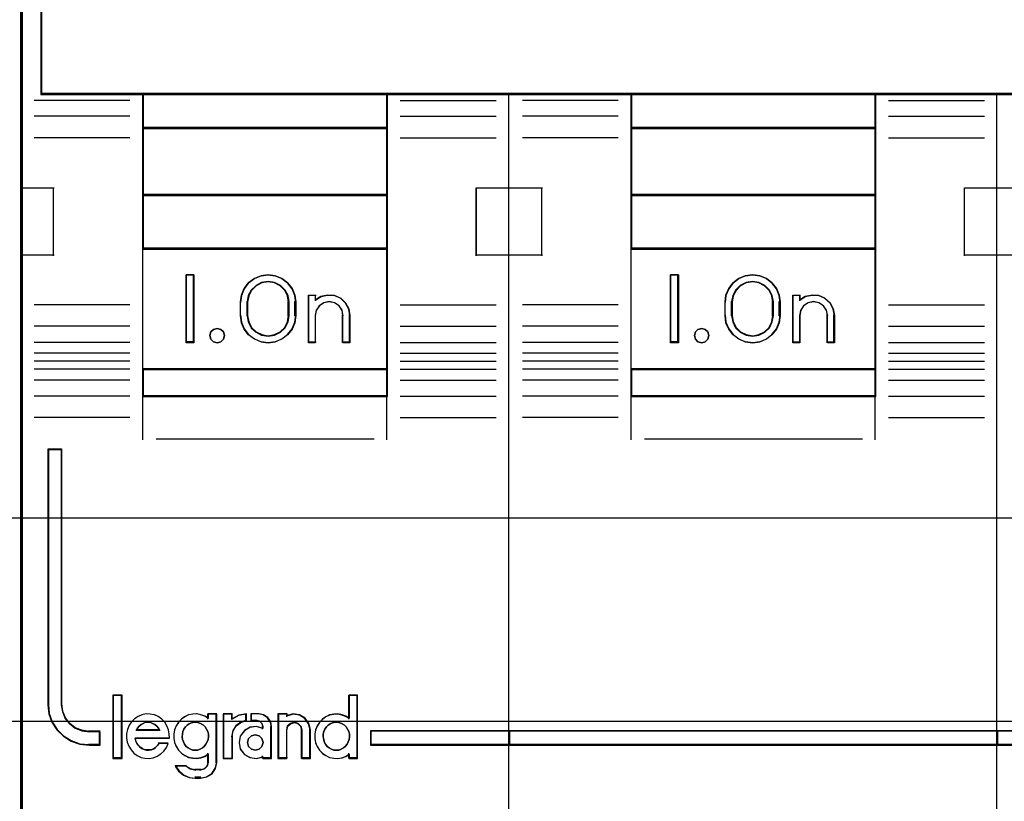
# Model space of a CAD drawing. Extents: x -558982 to 5119495, y -5290134 to 121759.
# Tile 48 of 256: x -478343 to -477980, y -22803 to -22515. Entities that reach past the tile are written whole.
import ezdxf

# ---------------------------------------------------------------- set-up
doc = ezdxf.new("R2010")
doc.units = 0
doc.header["$MEASUREMENT"] = 0
doc.layers.get('0').update_dxf_attribs({"color": 252})
doc.layers.add('30', color=7, linetype='Continuous')
doc.layers.add('45', color=8, linetype='Continuous')

# ---------------------------------------------------------------- blocks, each defined once
blk = doc.blocks.new('*U1052')
at = {"layer": '30', "color": 7}
blk.add_lwpolyline([(51.981526, -292.478694), (396.088727, -292.478694), (396.088727, -328.453624), (51.981526, -328.453624), (51.981526, -292.478694)], close=True, dxfattribs=at)
for points in [[(51.981526, -292.478694), (396.088727, -292.478694), (396.088727, -328.453624), (51.981526, -328.453624), (51.981526, -292.478694)], [(51.981526, -299.972919), (396.088727, -299.972919), (396.088727, -320.959398), (51.981526, -320.959398), (51.981526, -299.972919)]]:
    blk.add_lwpolyline(points, dxfattribs=at)
blk = doc.blocks.new('*C1053')
at = {"layer": '45', "color": 7}
for points in [[(134.039061, -268.997671), (61.962678, -268.997671), (61.962678, -351.066058), (134.039061, -351.066058), (134.039061, -268.997671)], [(134.017853, -269.021504), (61.983887, -269.021504), (61.983887, -351.044873), (134.017853, -351.044873), (134.017853, -269.021504)]]:
    blk.add_lwpolyline(points, close=True, dxfattribs=at)
at = {"layer": '45', "color": 139}
blk.add_lwpolyline([(134.039061, -268.997671), (61.962678, -268.997671), (61.962678, -351.066058), (134.039061, -351.066058), (134.039061, -268.997671)], close=True, dxfattribs=at)
blk = doc.blocks.new('*U1054')
at = {"layer": '45', "color": 7}
for points in [[(151.993829, -268.997671), (133.970134, -268.997671), (133.970134, -351.066058), (151.993829, -351.066058), (170.006378, -351.066058), (188.030073, -351.066058), (188.030073, -268.997671), (170.006378, -268.997671), (151.993829, -268.997671)], [(156.498265, -305.340691), (165.504864, -305.340691), (170.008164, -305.340691), (174.517037, -305.340691), (183.529209, -305.340691), (187.274527, -305.340691), (187.274527, -301.924822), (187.274527, -301.287119), (179.772744, -301.043129), (172.265387, -300.876771), (164.75803, -300.799138), (157.2451, -300.799138), (149.737743, -300.876771), (142.224812, -301.043129), (134.723029, -301.287119), (134.723029, -301.924822), (134.723029, -305.340691), (138.473921, -305.340691), (147.48052, -305.340691), (151.994966, -305.340691), (156.498265, -305.340691)], [(147.506327, -306.59326), (147.506327, -305.303618), (138.471595, -305.303618), (138.471595, -306.59326), (147.506327, -306.59326)], [(156.482737, -305.303618), (156.482737, -306.59326), (165.520121, -306.59326), (165.520121, -305.303618), (156.482737, -305.303618)], [(147.506327, -306.558834), (138.471595, -306.558834), (138.471595, -309.069267), (147.506327, -309.069267), (147.506327, -306.558834)], [(156.482737, -306.558834), (156.482737, -309.069267), (165.520121, -309.069267), (165.520121, -306.558834), (156.482737, -306.558834)], [(147.506327, -311.042129), (147.506327, -309.032193), (138.471595, -309.032193), (138.471595, -311.042129), (147.506327, -311.042129)], [(165.520121, -311.042129), (165.520121, -309.032193), (156.482737, -309.032193), (156.482737, -311.042129), (165.520121, -311.042129)], [(147.506327, -315.485701), (147.506327, -311.007703), (138.471595, -311.007703), (138.471595, -315.485701), (147.506327, -315.485701)], [(156.482737, -311.007703), (156.482737, -315.485701), (165.520121, -315.485701), (165.520121, -311.007703), (156.482737, -311.007703)], [(140.367086, -311.987513), (140.367086, -314.497946), (140.080774, -314.497946), (140.080774, -311.987513), (140.367086, -311.987513)], [(142.079655, -312.991686), (142.119347, -312.735064), (142.221412, -312.495179), (142.38018, -312.283186), (142.59565, -312.126982), (142.839472, -312.026564), (143.100304, -311.987513), (143.361137, -312.026564), (143.610629, -312.126982), (143.820429, -312.283186), (143.984867, -312.495179), (144.086932, -312.735064), (144.120954, -312.991686), (144.120954, -313.493773), (144.086932, -313.755974), (143.984867, -313.99586), (143.820429, -314.202273), (143.610629, -314.358478), (143.361137, -314.464474), (143.100304, -314.497946), (142.839472, -314.464474), (142.59565, -314.358478), (142.38018, -314.202273), (142.221412, -313.99586), (142.119347, -313.755974), (142.079655, -313.493773), (142.079655, -312.991686)], [(143.877058, -313.49331), (143.877058, -312.989502), (143.837136, -312.754391), (143.728776, -312.552868), (143.557682, -312.384932), (143.340962, -312.272975), (143.101429, -312.23379), (142.861897, -312.272975), (142.656584, -312.384932), (142.479786, -312.552868), (142.371426, -312.754391), (142.331504, -312.989502), (142.331504, -313.49331), (142.371426, -313.72842), (142.479786, -313.941139), (142.656584, -314.103477), (142.861897, -314.209836), (143.101429, -314.249021), (143.340962, -314.209836), (143.557682, -314.103477), (143.728776, -313.941139), (143.837136, -313.72842), (143.877058, -313.49331)], [(158.235072, -311.987513), (158.235072, -314.497946), (157.943458, -314.497946), (157.943458, -311.987513), (158.235072, -311.987513)], [(161.478801, -312.126982), (161.683005, -312.283186), (161.853175, -312.495179), (161.955276, -312.735064), (161.983638, -312.991686), (161.983638, -313.493773), (161.955276, -313.755974), (161.853175, -313.99586), (161.683005, -314.202273), (161.478801, -314.358478), (161.234891, -314.464474), (160.973963, -314.497946), (160.701692, -314.464474), (160.457781, -314.358478), (160.247905, -314.202273), (160.08908, -313.99586), (159.981306, -313.755974), (159.952944, -313.493773), (159.952944, -312.991686), (159.981306, -312.735064), (160.08908, -312.495179), (160.247905, -312.283186), (160.457781, -312.126982), (160.701692, -312.026564), (160.973963, -311.987513), (161.234891, -312.026564), (161.478801, -312.126982)], [(161.737092, -313.49331), (161.737092, -312.989502), (161.697159, -312.754391), (161.588771, -312.552868), (161.417632, -312.384932), (161.200856, -312.272975), (160.97267, -312.23379), (160.733075, -312.272975), (160.516299, -312.384932), (160.34516, -312.552868), (160.236772, -312.754391), (160.196839, -312.989502), (160.196839, -313.49331), (160.236772, -313.72842), (160.34516, -313.941139), (160.516299, -314.103477), (160.733075, -314.209836), (160.97267, -314.249021), (161.200856, -314.209836), (161.417632, -314.103477), (161.588771, -313.941139), (161.697159, -313.72842), (161.737092, -313.49331)], [(144.587536, -314.497946), (144.587536, -312.734288), (144.838172, -312.734288), (144.838172, -312.91964), (145.054631, -312.790455), (145.293875, -312.734288), (145.550207, -312.756755), (145.778058, -312.852239), (145.960339, -313.026358), (146.079961, -313.239795), (146.119835, -313.486932), (146.119835, -314.497946), (145.863503, -314.497946), (145.863503, -313.486932), (145.829325, -313.295962), (145.721096, -313.133077), (145.550207, -313.020742), (145.356534, -312.981424), (145.157164, -313.020742), (144.991972, -313.133077), (144.878046, -313.295962), (144.838172, -313.486932), (144.838172, -314.497946), (144.587536, -314.497946)], [(163.411502, -312.756755), (163.639748, -312.852239), (163.82805, -313.026358), (163.942173, -313.239795), (163.987822, -313.486932), (163.987822, -314.497946), (163.736752, -314.497946), (163.736752, -313.486932), (163.691103, -313.295962), (163.582686, -313.133077), (163.417208, -313.020742), (163.217494, -312.981424), (163.023485, -313.020742), (162.852301, -313.133077), (162.743884, -313.295962), (162.709648, -313.486932), (162.709648, -314.497946), (162.452872, -314.497946), (162.452872, -312.734288), (162.709648, -312.734288), (162.709648, -312.91964), (162.915069, -312.790455), (163.166138, -312.734288), (163.411502, -312.756755)], [(141.455425, -314.095783), (141.491125, -314.231809), (141.455425, -314.367834), (141.360223, -314.462461), (141.223371, -314.497946), (141.092468, -314.462461), (140.991316, -314.367834), (140.955616, -314.231809), (140.991316, -314.095783), (141.092468, -314.001156), (141.223371, -313.965671), (141.360223, -314.001156), (141.455425, -314.095783)], [(159.31741, -314.095783), (159.359112, -314.231809), (159.31741, -314.367834), (159.222092, -314.462461), (159.096987, -314.497946), (158.95401, -314.462461), (158.858692, -314.367834), (158.828905, -314.231809), (158.858692, -314.095783), (158.95401, -314.001156), (159.096987, -313.965671), (159.222092, -314.001156), (159.31741, -314.095783)], [(147.506327, -315.451275), (138.471595, -315.451275), (138.471595, -316.476104), (147.506327, -316.476104), (147.506327, -315.451275)], [(156.482737, -315.451275), (156.482737, -316.476104), (165.520121, -316.476104), (165.520121, -315.451275), (156.482737, -315.451275)], [(135.484679, -327.840681), (135.484679, -318.422484), (134.980179, -318.422484), (134.980179, -327.840681), (135.014191, -328.171725), (135.121893, -328.480699), (135.308955, -328.767603), (135.552702, -328.999334), (135.836129, -329.175891), (136.159236, -329.291756), (136.505017, -329.324861), (136.907483, -329.324861), (136.907483, -328.833812), (136.505017, -328.833812), (136.238595, -328.79519), (135.989179, -328.701395), (135.785112, -328.54139), (135.620724, -328.331729), (135.524359, -328.094481), (135.484679, -327.840681)], [(135.484679, -327.840681), (135.484679, -318.422484), (134.980179, -318.422484), (134.980179, -327.840681), (135.014191, -328.171725), (135.121893, -328.480699), (135.308955, -328.767603), (135.552702, -328.999334), (135.836129, -329.175891), (136.159236, -329.291756), (136.505017, -329.324861), (136.907483, -329.324861), (136.907483, -328.833812), (136.505017, -328.833812), (136.238595, -328.79519), (135.989179, -328.701395), (135.785112, -328.54139), (135.620724, -328.331729), (135.524359, -328.094481), (135.484679, -327.840681)], [(137.700143, -329.804173), (137.700143, -327.497647), (137.38467, -327.497647), (137.38467, -329.804173), (137.700143, -329.804173)], [(152.018392, -328.80053), (146.875381, -328.80053), (146.875381, -329.324861), (152.018392, -329.324861), (152.018392, -328.80053)], [(151.983928, -328.80053), (151.983928, -329.324861), (170.01893, -329.324861), (170.01893, -328.80053), (151.983928, -328.80053)], [(170.01893, -329.324861), (170.01893, -328.80053), (151.983928, -328.80053), (151.983928, -329.324861), (170.01893, -329.324861)], [(169.984467, -328.80053), (169.984467, -329.324861), (187.022679, -329.324861), (187.022679, -328.80053), (169.984467, -328.80053)]]:
    blk.add_lwpolyline(points, close=True, dxfattribs=at)
at = {"layer": '45', "color": 139}
for points in [[(151.993829, -268.997671), (133.970134, -268.997671), (133.970134, -351.066058), (151.993829, -351.066058), (170.006378, -351.066058), (188.030073, -351.066058), (188.030073, -268.997671), (170.006378, -268.997671), (151.993829, -268.997671)], [(152.000896, -269.016208), (133.988692, -269.016208), (133.988692, -351.05017), (152.000896, -351.05017), (170.001962, -351.05017), (188.014166, -351.05017), (188.014166, -269.016208), (170.001962, -269.016208), (152.000896, -269.016208)], [(141.491125, -314.231809), (141.455425, -314.095783), (141.360223, -314.001156), (141.223371, -313.965671), (141.092468, -314.001156), (140.991316, -314.095783), (140.955616, -314.231809), (140.991316, -314.367834), (141.092468, -314.462461), (141.223371, -314.497946), (141.360223, -314.462461), (141.455425, -314.367834), (141.491125, -314.231809)], [(159.359112, -314.231809), (159.31741, -314.095783), (159.222092, -314.001156), (159.096987, -313.965671), (158.95401, -314.001156), (158.858692, -314.095783), (158.828905, -314.231809), (158.858692, -314.367834), (158.95401, -314.462461), (159.096987, -314.497946), (159.222092, -314.462461), (159.31741, -314.367834), (159.359112, -314.231809)], [(140.416376, -329.512878), (140.503289, -329.50717), (140.595996, -329.478629), (140.677114, -329.427255), (140.746644, -329.375881), (140.81038, -329.295966), (140.856734, -329.210343), (140.891499, -329.119012), (140.897293, -329.021973), (140.897293, -328.924933), (140.874116, -328.827894), (140.833557, -328.742271), (140.781409, -328.656648), (140.717673, -328.593857), (140.636555, -328.542483), (140.549642, -328.502526), (140.462729, -328.485401), (140.370023, -328.485401), (140.277316, -328.502526), (140.190403, -328.542483), (140.120873, -328.593857), (140.051343, -328.656648), (139.993401, -328.742271), (139.952841, -328.827894), (139.941253, -328.924933), (139.929665, -329.021973), (139.947047, -329.119012), (139.976018, -329.210343), (140.016577, -329.295966), (140.080313, -329.375881), (140.149844, -329.427255), (140.236756, -329.478629), (140.323669, -329.50717), (140.416376, -329.512878)], [(145.619027, -329.512878), (145.705702, -329.50717), (145.792377, -329.478629), (145.879051, -329.427255), (145.948391, -329.375881), (146.011952, -329.295966), (146.058179, -329.210343), (146.092849, -329.119012), (146.098627, -329.021973), (146.098627, -328.924933), (146.075514, -328.827894), (146.035065, -328.742271), (145.983061, -328.656648), (145.919499, -328.593857), (145.838603, -328.542483), (145.751928, -328.502526), (145.659475, -328.485401), (145.572801, -328.485401), (145.480348, -328.502526), (145.393673, -328.542483), (145.318555, -328.593857), (145.254994, -328.656648), (145.197211, -328.742271), (145.162541, -328.827894), (145.13365, -328.924933), (145.13365, -329.021973), (145.150984, -329.119012), (145.174098, -329.210343), (145.220324, -329.295966), (145.283886, -329.375881), (145.353225, -329.427255), (145.4399, -329.478629), (145.526574, -329.50717), (145.619027, -329.512878)], [(142.917383, -329.231138), (142.875913, -329.084399), (142.769277, -328.984616), (142.627094, -328.943529), (142.484912, -328.984616), (142.378276, -329.084399), (142.336806, -329.231138), (142.378276, -329.372008), (142.484912, -329.477661), (142.627094, -329.512878), (142.769277, -329.477661), (142.875913, -329.372008), (142.917383, -329.231138)]]:
    blk.add_lwpolyline(points, close=True, dxfattribs=at)
for points in [[(134.723029, -297.478375), (134.723029, -305.340691)], [(187.274527, -305.303618), (134.723029, -305.303618)], [(138.471595, -305.303618), (138.471595, -316.476104)], [(138.471595, -305.303618), (147.506327, -305.303618)], [(147.471864, -305.303618), (147.471864, -316.476104)], [(151.983928, -351.066058), (151.983928, -305.303618)], [(156.482737, -305.303618), (156.482737, -316.476104)], [(156.482737, -305.303618), (165.520121, -305.303618)], [(165.483006, -305.303618), (165.483006, -316.476104)], [(169.984467, -351.066058), (169.984467, -305.303618)], [(138.005012, -305.557839), (134.473831, -305.557839)], [(147.978212, -305.557839), (151.512044, -305.557839)], [(156.010853, -305.557839), (152.479672, -305.557839)], [(165.984052, -305.557839), (169.523186, -305.557839)], [(138.005012, -306.145725), (134.473831, -306.145725)], [(147.978212, -306.145725), (151.512044, -306.145725)], [(156.010853, -306.145725), (152.479672, -306.145725)], [(165.984052, -306.145725), (169.523186, -306.145725)], [(138.471595, -306.558834), (147.506327, -306.558834)], [(156.482737, -306.558834), (165.520121, -306.558834)], [(138.005012, -306.937518), (134.473831, -306.937518)], [(147.978212, -306.937518), (151.512044, -306.937518)], [(156.010853, -306.937518), (152.479672, -306.937518)], [(165.984052, -306.937518), (169.523186, -306.937518)], [(133.970134, -308.78062), (135.21082, -308.78062)], [(135.173705, -308.78062), (135.173705, -311.285757)], [(138.471595, -309.032193), (147.506327, -309.032193)], [(150.775055, -311.285757), (150.775055, -308.78062)], [(150.775055, -308.78062), (152.018392, -308.78062)], [(151.983928, -308.78062), (153.21666, -308.78062)], [(153.179546, -308.78062), (153.179546, -311.285757)], [(156.482737, -309.032193), (165.520121, -309.032193)], [(168.786198, -311.285757), (168.786198, -308.78062)], [(168.786198, -308.78062), (170.01893, -308.78062)], [(169.984467, -308.78062), (171.227803, -308.78062)], [(138.471595, -311.007703), (147.506327, -311.007703)], [(156.482737, -311.007703), (165.520121, -311.007703)], [(133.970134, -311.248683), (135.21082, -311.248683)], [(150.775055, -311.248683), (152.018392, -311.248683)], [(151.983928, -311.248683), (153.21666, -311.248683)], [(168.786198, -311.248683), (170.01893, -311.248683)], [(169.984467, -311.248683), (171.227803, -311.248683)], [(140.367086, -311.987513), (140.080774, -311.987513)], [(140.080774, -311.987513), (140.080774, -314.497946)], [(140.332622, -311.987513), (140.332622, -314.497946)], [(144.120954, -313.012342), (144.086932, -312.750441), (143.984867, -312.505621), (143.820429, -312.289268), (143.610629, -312.12985), (143.361137, -312.027368), (143.100304, -311.987513), (142.839472, -312.027368), (142.59565, -312.12985), (142.38018, -312.289268), (142.221412, -312.505621), (142.119347, -312.750441), (142.079655, -313.012342)], [(143.877058, -313.012342), (143.837136, -312.770126), (143.728776, -312.562512), (143.557682, -312.3895), (143.340962, -312.274159), (143.101429, -312.23379), (142.861897, -312.274159), (142.656584, -312.3895), (142.479786, -312.562512), (142.371426, -312.770126), (142.331504, -313.012342)], [(158.235072, -311.987513), (157.943458, -311.987513)], [(157.943458, -311.987513), (157.943458, -314.497946)], [(158.197958, -311.987513), (158.197958, -314.497946)], [(161.983638, -313.012342), (161.955276, -312.750441), (161.853175, -312.505621), (161.683005, -312.289268), (161.478801, -312.12985), (161.234891, -312.027368), (160.973963, -311.987513), (160.701692, -312.027368), (160.457781, -312.12985), (160.247905, -312.289268), (160.08908, -312.505621), (159.981306, -312.750441), (159.952944, -313.012342)], [(161.737092, -313.012342), (161.697159, -312.770126), (161.588771, -312.562512), (161.417632, -312.3895), (161.200856, -312.274159), (160.97267, -312.23379), (160.733075, -312.274159), (160.516299, -312.3895), (160.34516, -312.562512), (160.236772, -312.770126), (160.196839, -313.012342)], [(142.079655, -313.507543), (142.079655, -312.977916)], [(142.331504, -313.507543), (142.331504, -312.977916)], [(143.839944, -313.507543), (143.839944, -312.977916)], [(144.08649, -313.507543), (144.08649, -312.977916)], [(144.587536, -312.734288), (144.868546, -312.734288)], [(144.587536, -312.734288), (144.587536, -314.497946)], [(144.831431, -312.734288), (144.831431, -312.951435)], [(146.119835, -313.507543), (146.079751, -313.253638), (145.9595, -313.034357), (145.776261, -312.855469), (145.547211, -312.75737), (145.28953, -312.734288), (145.049028, -312.791993), (144.831431, -312.924716)], [(145.870638, -313.507543), (145.835997, -313.307462), (145.726303, -313.136804), (145.553102, -313.019109), (145.356808, -312.977916), (145.15474, -313.019109), (144.987312, -313.136804), (144.871845, -313.307462), (144.831431, -313.507543)], [(159.952944, -313.507543), (159.952944, -312.977916)], [(160.196839, -313.507543), (160.196839, -312.977916)], [(161.702628, -313.507543), (161.702628, -312.977916)], [(161.946524, -313.507543), (161.946524, -312.977916)], [(162.452872, -312.734288), (162.739184, -312.734288)], [(162.452872, -312.734288), (162.452872, -314.497946)], [(162.70472, -312.734288), (162.70472, -312.951435)], [(163.987822, -313.507543), (163.941997, -313.253638), (163.827434, -313.034357), (163.638406, -312.855469), (163.40928, -312.75737), (163.162971, -312.734288), (162.910933, -312.791993), (162.70472, -312.924716)], [(163.741275, -313.507543), (163.695206, -313.307462), (163.585792, -313.136804), (163.418792, -313.019109), (163.217239, -312.977916), (163.021445, -313.019109), (162.848686, -313.136804), (162.739272, -313.307462), (162.70472, -313.507543)], [(138.005012, -313.097082), (134.473831, -313.097082)], [(147.978212, -313.097082), (151.512044, -313.097082)], [(156.010853, -313.097082), (152.479672, -313.097082)], [(165.984052, -313.097082), (169.523186, -313.097082)], [(142.079655, -313.470469), (142.119347, -313.738755), (142.221412, -313.984208), (142.38018, -314.195411), (142.59565, -314.355241), (142.839472, -314.463697), (143.100304, -314.497946), (143.361137, -314.463697), (143.610629, -314.355241), (143.820429, -314.195411), (143.984867, -313.984208), (144.086932, -313.738755), (144.120954, -313.470469)], [(142.331504, -313.470469), (142.371426, -313.712686), (142.479786, -313.931834), (142.656584, -314.099078), (142.861897, -314.208652), (143.101429, -314.249021), (143.340962, -314.208652), (143.557682, -314.099078), (143.728776, -313.931834), (143.837136, -313.712686), (143.877058, -313.470469)], [(144.831431, -313.470469), (144.831431, -314.497946)], [(145.833523, -313.470469), (145.833523, -314.497946)], [(146.085372, -313.470469), (146.085372, -314.497946)], [(159.952944, -313.470469), (159.981306, -313.738755), (160.08908, -313.984208), (160.247905, -314.195411), (160.457781, -314.355241), (160.701692, -314.463697), (160.973963, -314.497946), (161.234891, -314.463697), (161.478801, -314.355241), (161.683005, -314.195411), (161.853175, -313.984208), (161.955276, -313.738755), (161.983638, -313.470469)], [(160.196839, -313.470469), (160.236772, -313.712686), (160.34516, -313.931834), (160.516299, -314.099078), (160.733075, -314.208652), (160.97267, -314.249021), (161.200856, -314.208652), (161.417632, -314.099078), (161.588771, -313.931834), (161.697159, -313.712686), (161.737092, -313.470469)], [(162.70472, -313.470469), (162.70472, -314.497946)], [(163.706812, -313.470469), (163.706812, -314.497946)], [(163.950707, -313.470469), (163.950707, -314.497946)], [(138.005012, -313.883579), (134.473831, -313.883579)], [(147.978212, -313.883579), (151.512044, -313.883579)], [(156.010853, -313.883579), (152.479672, -313.883579)], [(165.984052, -313.883579), (169.523186, -313.883579)], [(138.005012, -314.484706), (134.473831, -314.484706)], [(140.367086, -314.460872), (140.080774, -314.460872)], [(144.587536, -314.460872), (144.868546, -314.460872)], [(145.833523, -314.460872), (146.119835, -314.460872)], [(147.978212, -314.484706), (151.512044, -314.484706)], [(156.010853, -314.484706), (152.479672, -314.484706)], [(158.235072, -314.460872), (157.943458, -314.460872)], [(162.452872, -314.460872), (162.739184, -314.460872)], [(163.706812, -314.460872), (163.987822, -314.460872)], [(165.984052, -314.484706), (169.523186, -314.484706)], [(138.005012, -314.879278), (134.473831, -314.879278)], [(138.005012, -315.175869), (134.473831, -315.175869)], [(147.978212, -314.879278), (151.512044, -314.879278)], [(147.978212, -315.175869), (151.512044, -315.175869)], [(156.010853, -314.879278), (152.479672, -314.879278)], [(156.010853, -315.175869), (152.479672, -315.175869)], [(165.984052, -314.879278), (169.523186, -314.879278)], [(165.984052, -315.175869), (169.523186, -315.175869)], [(138.005012, -315.461868), (134.473831, -315.461868)], [(138.471595, -315.451275), (147.506327, -315.451275)], [(147.978212, -315.461868), (151.512044, -315.461868)], [(156.010853, -315.461868), (152.479672, -315.461868)], [(156.482737, -315.451275), (165.520121, -315.451275)], [(165.984052, -315.461868), (169.523186, -315.461868)], [(138.005012, -315.869681), (134.473831, -315.869681)], [(147.978212, -315.869681), (151.512044, -315.869681)], [(156.010853, -315.869681), (152.479672, -315.869681)], [(165.984052, -315.869681), (169.523186, -315.869681)], [(138.005012, -316.457567), (134.473831, -316.457567)], [(138.471595, -316.441678), (147.506327, -316.441678)], [(138.471595, -316.441678), (138.471595, -318.078226)], [(147.471864, -316.441678), (147.471864, -318.078226)], [(147.978212, -316.457567), (151.512044, -316.457567)], [(156.010853, -316.457567), (152.479672, -316.457567)], [(156.482737, -316.441678), (165.520121, -316.441678)], [(156.482737, -316.441678), (156.482737, -318.078226)], [(165.483006, -316.441678), (165.483006, -318.078226)], [(165.984052, -316.457567), (169.523186, -316.457567)], [(138.005012, -317.244063), (134.473831, -317.244063)], [(147.978212, -317.244063), (151.512044, -317.244063)], [(156.010853, -317.244063), (152.479672, -317.244063)], [(165.984052, -317.244063), (169.523186, -317.244063)], [(138.967338, -318.041152), (147.010583, -318.041152)], [(156.978481, -318.041152), (165.024377, -318.041152)], [(134.980179, -318.422484), (134.980179, -327.844552)], [(134.980179, -318.422484), (135.510387, -318.422484)], [(135.475923, -318.422484), (135.475923, -327.844552)], [(137.368763, -327.47911), (137.368763, -329.820062)], [(137.368763, -327.47911), (137.716049, -327.47911)], [(137.681586, -327.47911), (137.681586, -329.820062)], [(146.061512, -327.47911), (146.061512, -328.37418)], [(146.061512, -327.47911), (146.403496, -327.47911)], [(146.369033, -327.47911), (146.369033, -329.820062)], [(134.980179, -327.810127), (135.014357, -328.147986), (135.122586, -328.46332), (135.310564, -328.756132), (135.555504, -328.992633), (135.840318, -329.172824), (136.165005, -329.291075), (136.512479, -329.324861)], [(135.475923, -327.810127), (135.516234, -328.072027), (135.614131, -328.316848), (135.781131, -328.5332), (135.988442, -328.698312), (136.241822, -328.795101), (136.512479, -328.834955)], [(139.465733, -329.072384), (139.454331, -328.914978), (139.431526, -328.763194), (139.368814, -328.611409), (139.288998, -328.482112), (139.180676, -328.364057), (139.049549, -328.274111), (138.90702, -328.212273), (138.753089, -328.184165), (138.599158, -328.172921), (138.445227, -328.206651), (138.308399, -328.268489), (138.177272, -328.352814), (138.068951, -328.465247), (137.972031, -328.594544), (137.915019, -328.746329), (137.880812, -328.898113), (137.875111, -329.055519), (137.903617, -329.218547), (137.960629, -329.370331), (138.046146, -329.499629), (138.143066, -329.623305), (138.274192, -329.713251), (138.416721, -329.780711), (138.55925, -329.808819), (138.713181, -329.820062), (138.867112, -329.797575), (139.015342, -329.735737), (139.146469, -329.651413), (139.260492, -329.544602), (139.357411, -329.415304), (139.420124, -329.269141)], [(140.897293, -328.341571), (140.77119, -328.257246), (140.622158, -328.206651), (140.467395, -328.172921), (140.324096, -328.184165), (140.169333, -328.212273), (140.026033, -328.279733), (139.905662, -328.3753), (139.796755, -328.487733), (139.710775, -328.617031), (139.653455, -328.763194), (139.624795, -328.9206), (139.624795, -329.078005), (139.653455, -329.235411), (139.710775, -329.375952), (139.796755, -329.516493), (139.905662, -329.628926), (140.026033, -329.713251), (140.169333, -329.780711), (140.324096, -329.808819), (140.467395, -329.820062), (140.622158, -329.797575), (140.77119, -329.741359), (140.897293, -329.657034)], [(140.860179, -328.172921), (140.860179, -328.37418)], [(140.860179, -328.172921), (141.212766, -328.172921)], [(141.178303, -328.172921), (141.178303, -329.973654)], [(141.446058, -328.172921), (141.446058, -329.820062)], [(141.446058, -328.172921), (141.793343, -328.172921)], [(142.304993, -328.172921), (142.012717, -328.232504), (141.756229, -328.384772)], [(141.756229, -328.172921), (141.756229, -328.384772)], [(142.27053, -328.172921), (142.27053, -328.440383)], [(142.464056, -328.172921), (142.464056, -328.440383)], [(142.768925, -328.172921), (142.464056, -328.172921)], [(143.224903, -328.670771), (143.194837, -328.481114), (143.080583, -328.321091), (142.918224, -328.214409), (142.73181, -328.172921)], [(143.460845, -328.172921), (143.460845, -329.820062)], [(143.460845, -328.172921), (143.816084, -328.172921)], [(144.667067, -328.784641), (144.609022, -328.539953), (144.469712, -328.341872), (144.254944, -328.207877), (144.011152, -328.172921), (143.77897, -328.248658)], [(143.77897, -328.172921), (143.77897, -328.278847)], [(146.098627, -328.341571), (145.966792, -328.257246), (145.829224, -328.206651), (145.674461, -328.172921), (145.52543, -328.184165), (145.370667, -328.212273), (145.227367, -328.279733), (145.106996, -328.3753), (144.998088, -328.487733), (144.912109, -328.617031), (144.854789, -328.763194), (144.826129, -328.9206), (144.826129, -329.078005), (144.854789, -329.235411), (144.912109, -329.375952), (144.998088, -329.516493), (145.106996, -329.628926), (145.227367, -329.713251), (145.370667, -329.780711), (145.52543, -329.808819), (145.674461, -329.820062), (145.829224, -329.797575), (145.966792, -329.741359), (146.098627, -329.657034)], [(139.102541, -328.784641), (139.056139, -328.697631), (138.992336, -328.62305), (138.922733, -328.5609), (138.84153, -328.52361), (138.754526, -328.48632), (138.667522, -328.480105), (138.580518, -328.48632), (138.493515, -328.52361), (138.418111, -328.5609), (138.348508, -328.62305), (138.284705, -328.697631), (138.238303, -328.784641)], [(142.304993, -328.403309), (142.096224, -328.479374), (141.911315, -328.61395), (141.797983, -328.801185), (141.756229, -329.017677)], [(142.917383, -328.709974), (142.679396, -328.636345), (142.435605, -328.670327), (142.226641, -328.789266), (142.075722, -328.993159), (142.029286, -329.231035), (142.075722, -329.468912), (142.226641, -329.667142), (142.435605, -329.78608), (142.679396, -329.820062), (142.917383, -329.752097)], [(142.464056, -328.403309), (142.684092, -328.403309)], [(142.917383, -328.670771), (142.879132, -328.53704), (142.783506, -328.441518), (142.649628, -328.403309)], [(142.882919, -328.636345), (142.882919, -328.742271)], [(143.187789, -328.636345), (143.187789, -329.820062)], [(144.354245, -328.784641), (144.31273, -328.629265), (144.211909, -328.52361), (144.069573, -328.480105), (143.921306, -328.52361), (143.808623, -328.629265), (143.77897, -328.784641)], [(136.478015, -328.80053), (136.907483, -328.80053)], [(136.873019, -328.80053), (136.873019, -329.324861)], [(138.238303, -328.750215), (139.102541, -328.750215)], [(141.446058, -329.820062), (141.793343, -329.820062), (141.793343, -328.980603)], [(143.77897, -328.750215), (143.77897, -329.820062)], [(144.319781, -328.750215), (144.319781, -329.820062)], [(144.632604, -328.750215), (144.632604, -329.820062)], [(146.875381, -328.80053), (187.022679, -328.80053)], [(146.875381, -328.80053), (146.875381, -329.324861)], [(136.478015, -329.290435), (136.907483, -329.290435)], [(138.193236, -329.052103), (139.465733, -329.052103)], [(138.193236, -329.052103), (138.216454, -329.159816), (138.251281, -329.249578), (138.303522, -329.327371), (138.373177, -329.39918), (138.442832, -329.447053), (138.5299, -329.488942), (138.616968, -329.512878), (138.704037, -329.512878), (138.79691, -329.50091), (138.883978, -329.465005), (138.953633, -329.411149), (139.023287, -329.345323), (139.081333, -329.261546)], [(139.044218, -329.245417), (139.420666, -329.245417)], [(146.875381, -329.290435), (187.022679, -329.290435)], [(140.860179, -329.6241), (140.860179, -329.973654)], [(142.882919, -329.719433), (142.882919, -329.820062)], [(146.061512, -329.6241), (146.061512, -329.820062)], [(137.368763, -329.785636), (137.716049, -329.785636)], [(139.669863, -330.076931), (139.803912, -330.266793), (139.984588, -330.421055), (140.200232, -330.515986), (140.433362, -330.545651)], [(139.669863, -330.076931), (140.088727, -330.076931)], [(140.054263, -330.076931), (140.225469, -330.195104), (140.433362, -330.243764)], [(140.587122, -330.545651), (140.829116, -330.499003), (141.029795, -330.376553), (141.165548, -330.166637), (141.212766, -329.939228)], [(140.587122, -330.243764), (140.745372, -330.200259), (140.859313, -330.094604), (140.897293, -329.939228)], [(142.882919, -329.785636), (143.224903, -329.785636)], [(143.460845, -329.785636), (143.816084, -329.785636)], [(144.319781, -329.785636), (144.667067, -329.785636)], [(146.061512, -329.785636), (146.403496, -329.785636)], [(140.398898, -330.209338), (140.624236, -330.209338)], [(140.624236, -330.511226), (140.398898, -330.511226)]]:
    blk.add_lwpolyline(points, dxfattribs=at)
at = {"layer": '45', "color": 59}
for points in [[(156.498265, -305.340691), (165.504864, -305.340691), (170.008164, -305.340691), (174.517037, -305.340691), (183.529209, -305.340691), (187.274527, -305.340691), (187.274527, -301.924822), (187.274527, -301.287119), (179.772744, -301.043129), (172.265387, -300.876771), (164.75803, -300.799138), (157.2451, -300.799138), (149.737743, -300.876771), (142.224812, -301.043129), (134.723029, -301.287119), (134.723029, -301.924822), (134.723029, -305.340691), (138.473921, -305.340691), (147.48052, -305.340691), (151.994966, -305.340691), (156.498265, -305.340691)], [(156.499891, -305.322154), (165.500584, -305.322154), (170.00093, -305.322154), (174.506846, -305.322154), (183.513108, -305.322154), (187.25597, -305.322154), (187.25597, -301.932178), (187.25597, -301.299309), (179.759106, -301.057168), (172.256673, -300.892072), (164.754239, -300.815027), (157.246236, -300.815027), (149.743802, -300.892072), (142.235799, -301.057168), (134.738935, -301.299309), (134.738935, -301.932178), (134.738935, -305.322154), (138.487367, -305.322154), (147.488059, -305.322154), (151.999545, -305.322154), (156.499891, -305.322154)], [(147.506327, -306.59326), (147.506327, -305.303618), (138.471595, -305.303618), (138.471595, -306.59326), (147.506327, -306.59326)], [(147.490421, -306.577371), (147.490421, -305.319506), (138.487501, -305.319506), (138.487501, -306.577371), (147.490421, -306.577371)], [(156.482737, -305.303618), (156.482737, -306.59326), (165.520121, -306.59326), (165.520121, -305.303618), (156.482737, -305.303618)], [(156.498643, -305.319506), (156.498643, -306.577371), (165.501564, -306.577371), (165.501564, -305.319506), (156.498643, -305.319506)], [(147.506327, -306.558834), (138.471595, -306.558834), (138.471595, -309.069267), (147.506327, -309.069267), (147.506327, -306.558834)], [(147.490421, -306.574723), (138.487501, -306.574723), (138.487501, -309.05073), (147.490421, -309.05073), (147.490421, -306.574723)], [(156.482737, -306.558834), (156.482737, -309.069267), (165.520121, -309.069267), (165.520121, -306.558834), (156.482737, -306.558834)], [(156.498643, -306.574723), (156.498643, -309.05073), (165.501564, -309.05073), (165.501564, -306.574723), (156.498643, -306.574723)], [(147.506327, -311.042129), (147.506327, -309.032193), (138.471595, -309.032193), (138.471595, -311.042129), (147.506327, -311.042129)], [(165.520121, -311.042129), (165.520121, -309.032193), (156.482737, -309.032193), (156.482737, -311.042129), (165.520121, -311.042129)], [(147.490421, -311.02624), (147.490421, -309.05073), (138.487501, -309.05073), (138.487501, -311.02624), (147.490421, -311.02624)], [(165.501564, -311.02624), (165.501564, -309.05073), (156.498643, -309.05073), (156.498643, -311.02624), (165.501564, -311.02624)], [(147.506327, -315.485701), (147.506327, -311.007703), (138.471595, -311.007703), (138.471595, -315.485701), (147.506327, -315.485701)], [(156.482737, -311.007703), (156.482737, -315.485701), (165.520121, -315.485701), (165.520121, -311.007703), (156.482737, -311.007703)], [(140.367086, -311.987513), (140.367086, -314.497946), (140.080774, -314.497946), (140.080774, -311.987513), (140.367086, -311.987513)], [(142.079655, -312.991686), (142.119347, -312.735064), (142.221412, -312.495179), (142.38018, -312.283186), (142.59565, -312.126982), (142.839472, -312.026564), (143.100304, -311.987513), (143.361137, -312.026564), (143.610629, -312.126982), (143.820429, -312.283186), (143.984867, -312.495179), (144.086932, -312.735064), (144.120954, -312.991686), (144.120954, -313.493773), (144.086932, -313.755974), (143.984867, -313.99586), (143.820429, -314.202273), (143.610629, -314.358478), (143.361137, -314.464474), (143.100304, -314.497946), (142.839472, -314.464474), (142.59565, -314.358478), (142.38018, -314.202273), (142.221412, -313.99586), (142.119347, -313.755974), (142.079655, -313.493773), (142.079655, -312.991686)], [(143.877058, -313.49331), (143.877058, -312.989502), (143.837136, -312.754391), (143.728776, -312.552868), (143.557682, -312.384932), (143.340962, -312.272975), (143.101429, -312.23379), (142.861897, -312.272975), (142.656584, -312.384932), (142.479786, -312.552868), (142.371426, -312.754391), (142.331504, -312.989502), (142.331504, -313.49331), (142.371426, -313.72842), (142.479786, -313.941139), (142.656584, -314.103477), (142.861897, -314.209836), (143.101429, -314.249021), (143.340962, -314.209836), (143.557682, -314.103477), (143.728776, -313.941139), (143.837136, -313.72842), (143.877058, -313.49331)], [(143.858501, -313.489337), (143.858501, -312.993474), (143.819469, -312.762071), (143.713525, -312.563726), (143.546246, -312.398438), (143.334359, -312.288246), (143.100168, -312.249679), (142.865976, -312.288246), (142.665241, -312.398438), (142.492386, -312.563726), (142.386442, -312.762071), (142.34741, -312.993474), (142.34741, -313.489337), (142.386442, -313.72074), (142.492386, -313.930105), (142.665241, -314.089883), (142.865976, -314.194565), (143.100168, -314.233133), (143.334359, -314.194565), (143.546246, -314.089883), (143.713525, -313.930105), (143.819469, -313.72074), (143.858501, -313.489337)], [(158.235072, -311.987513), (158.235072, -314.497946), (157.943458, -314.497946), (157.943458, -311.987513), (158.235072, -311.987513)], [(161.478801, -312.126982), (161.683005, -312.283186), (161.853175, -312.495179), (161.955276, -312.735064), (161.983638, -312.991686), (161.983638, -313.493773), (161.955276, -313.755974), (161.853175, -313.99586), (161.683005, -314.202273), (161.478801, -314.358478), (161.234891, -314.464474), (160.973963, -314.497946), (160.701692, -314.464474), (160.457781, -314.358478), (160.247905, -314.202273), (160.08908, -313.99586), (159.981306, -313.755974), (159.952944, -313.493773), (159.952944, -312.991686), (159.981306, -312.735064), (160.08908, -312.495179), (160.247905, -312.283186), (160.457781, -312.126982), (160.701692, -312.026564), (160.973963, -311.987513), (161.234891, -312.026564), (161.478801, -312.126982)], [(161.737092, -313.49331), (161.737092, -312.989502), (161.697159, -312.754391), (161.588771, -312.552868), (161.417632, -312.384932), (161.200856, -312.272975), (160.97267, -312.23379), (160.733075, -312.272975), (160.516299, -312.384932), (160.34516, -312.552868), (160.236772, -312.754391), (160.196839, -312.989502), (160.196839, -313.49331), (160.236772, -313.72842), (160.34516, -313.941139), (160.516299, -314.103477), (160.733075, -314.209836), (160.97267, -314.249021), (161.200856, -314.209836), (161.417632, -314.103477), (161.588771, -313.941139), (161.697159, -313.72842), (161.737092, -313.49331)], [(161.721186, -313.489337), (161.721186, -312.993474), (161.682147, -312.762071), (161.576184, -312.563726), (161.408874, -312.398438), (161.196948, -312.288246), (160.973868, -312.249679), (160.739634, -312.288246), (160.527708, -312.398438), (160.360399, -312.563726), (160.254436, -312.762071), (160.215397, -312.993474), (160.215397, -313.489337), (160.254436, -313.72074), (160.360399, -313.930105), (160.527708, -314.089883), (160.739634, -314.194565), (160.973868, -314.233133), (161.196948, -314.194565), (161.408874, -314.089883), (161.576184, -313.930105), (161.682147, -313.72074), (161.721186, -313.489337)], [(144.587536, -314.497946), (144.587536, -312.734288), (144.838172, -312.734288), (144.838172, -312.91964), (145.054631, -312.790455), (145.293875, -312.734288), (145.550207, -312.756755), (145.778058, -312.852239), (145.960339, -313.026358), (146.079961, -313.239795), (146.119835, -313.486932), (146.119835, -314.497946), (145.863503, -314.497946), (145.863503, -313.486932), (145.829325, -313.295962), (145.721096, -313.133077), (145.550207, -313.020742), (145.356534, -312.981424), (145.157164, -313.020742), (144.991972, -313.133077), (144.878046, -313.295962), (144.838172, -313.486932), (144.838172, -314.497946), (144.587536, -314.497946)], [(163.411502, -312.756755), (163.639748, -312.852239), (163.82805, -313.026358), (163.942173, -313.239795), (163.987822, -313.486932), (163.987822, -314.497946), (163.736752, -314.497946), (163.736752, -313.486932), (163.691103, -313.295962), (163.582686, -313.133077), (163.417208, -313.020742), (163.217494, -312.981424), (163.023485, -313.020742), (162.852301, -313.133077), (162.743884, -313.295962), (162.709648, -313.486932), (162.709648, -314.497946), (162.452872, -314.497946), (162.452872, -312.734288), (162.709648, -312.734288), (162.709648, -312.91964), (162.915069, -312.790455), (163.166138, -312.734288), (163.411502, -312.756755)], [(141.455425, -314.095783), (141.491125, -314.231809), (141.455425, -314.367834), (141.360223, -314.462461), (141.223371, -314.497946), (141.092468, -314.462461), (140.991316, -314.367834), (140.955616, -314.231809), (140.991316, -314.095783), (141.092468, -314.001156), (141.223371, -313.965671), (141.360223, -314.001156), (141.455425, -314.095783)], [(159.31741, -314.095783), (159.359112, -314.231809), (159.31741, -314.367834), (159.222092, -314.462461), (159.096987, -314.497946), (158.95401, -314.462461), (158.858692, -314.367834), (158.828905, -314.231809), (158.858692, -314.095783), (158.95401, -314.001156), (159.096987, -313.965671), (159.222092, -314.001156), (159.31741, -314.095783)], [(147.506327, -315.451275), (138.471595, -315.451275), (138.471595, -316.476104), (147.506327, -316.476104), (147.506327, -315.451275)], [(147.490421, -315.467164), (138.487501, -315.467164), (138.487501, -316.460215), (147.490421, -316.460215), (147.490421, -315.467164)], [(156.482737, -315.451275), (156.482737, -316.476104), (165.520121, -316.476104), (165.520121, -315.451275), (156.482737, -315.451275)], [(156.498643, -315.467164), (156.498643, -316.460215), (165.501564, -316.460215), (165.501564, -315.467164), (156.498643, -315.467164)], [(135.484679, -327.840681), (135.484679, -318.422484), (134.980179, -318.422484), (134.980179, -327.840681), (135.014191, -328.171725), (135.121893, -328.480699), (135.308955, -328.767603), (135.552702, -328.999334), (135.836129, -329.175891), (136.159236, -329.291756), (136.505017, -329.324861), (136.907483, -329.324861), (136.907483, -328.833812), (136.505017, -328.833812), (136.238595, -328.79519), (135.989179, -328.701395), (135.785112, -328.54139), (135.620724, -328.331729), (135.524359, -328.094481), (135.484679, -327.840681)], [(135.484679, -327.840681), (135.484679, -318.422484), (134.980179, -318.422484), (134.980179, -327.840681), (135.014191, -328.171725), (135.121893, -328.480699), (135.308955, -328.767603), (135.552702, -328.999334), (135.836129, -329.175891), (136.159236, -329.291756), (136.505017, -329.324861), (136.907483, -329.324861), (136.907483, -328.833812), (136.505017, -328.833812), (136.238595, -328.79519), (135.989179, -328.701395), (135.785112, -328.54139), (135.620724, -328.331729), (135.524359, -328.094481), (135.484679, -327.840681)], [(135.492258, -327.829118), (135.492258, -318.438373), (134.996086, -318.438373), (134.996086, -327.829118), (135.029535, -328.159197), (135.13546, -328.467271), (135.319434, -328.753339), (135.559158, -328.984394), (135.837907, -329.160436), (136.15568, -329.275964), (136.495754, -329.308972), (136.891577, -329.308972), (136.891577, -328.819355), (136.495754, -328.819355), (136.23373, -328.780846), (135.988431, -328.687323), (135.787732, -328.527785), (135.626058, -328.318735), (135.531283, -328.082178), (135.492258, -327.829118)], [(135.492258, -327.829118), (135.492258, -318.438373), (134.996086, -318.438373), (134.996086, -327.829118), (135.029535, -328.159197), (135.13546, -328.467271), (135.319434, -328.753339), (135.559158, -328.984394), (135.837907, -329.160436), (136.15568, -329.275964), (136.495754, -329.308972), (136.891577, -329.308972), (136.891577, -328.819355), (136.495754, -328.819355), (136.23373, -328.780846), (135.988431, -328.687323), (135.787732, -328.527785), (135.626058, -328.318735), (135.531283, -328.082178), (135.492258, -327.829118)], [(137.716049, -329.820062), (137.716049, -327.47911), (137.368763, -327.47911), (137.368763, -329.820062), (137.716049, -329.820062)], [(144.826129, -328.926142), (144.826129, -329.082578), (144.854602, -329.239014), (144.911546, -329.378689), (144.996963, -329.518364), (145.105158, -329.630104), (145.224742, -329.713909), (145.367103, -329.780953), (145.520854, -329.808888), (145.66891, -329.820062), (145.822661, -329.797714), (145.959328, -329.741844), (146.0903, -329.658039), (146.0903, -329.820062), (146.403496, -329.820062), (146.403496, -327.47911), (146.0903, -327.47911), (146.0903, -328.350681), (145.959328, -328.266876), (145.822661, -328.216593), (145.66891, -328.183071), (145.520854, -328.194245), (145.367103, -328.22218), (145.224742, -328.289224), (145.105158, -328.384203), (144.996963, -328.495943), (144.911546, -328.624444), (144.854602, -328.769706), (144.826129, -328.926142)], [(137.880812, -328.898113), (137.875111, -329.055519), (137.903617, -329.218547), (137.960629, -329.370331), (138.046146, -329.499629), (138.143066, -329.623305), (138.274192, -329.713251), (138.416721, -329.780711), (138.55925, -329.808819), (138.713181, -329.820062), (138.867112, -329.797575), (139.015342, -329.735737), (139.146469, -329.651413), (139.260492, -329.544602), (139.357411, -329.415304), (139.420124, -329.269141), (139.072354, -329.269141), (139.015342, -329.347844), (138.946928, -329.409682), (138.878514, -329.460277), (138.792997, -329.494007), (138.701779, -329.50525), (138.616261, -329.50525), (138.530744, -329.482764), (138.445227, -329.443412), (138.376813, -329.398439), (138.308399, -329.330979), (138.257089, -329.257898), (138.222882, -329.173573), (138.200077, -329.072384), (139.465733, -329.072384), (139.454331, -328.914978), (139.431526, -328.763194), (139.368814, -328.611409), (139.288998, -328.482112), (139.180676, -328.364057), (139.049549, -328.274111), (138.90702, -328.212273), (138.753089, -328.184165), (138.599158, -328.172921), (138.445227, -328.206651), (138.308399, -328.268489), (138.177272, -328.352814), (138.068951, -328.465247), (137.972031, -328.594544), (137.915019, -328.746329), (137.880812, -328.898113)], [(139.624795, -329.071767), (139.653254, -329.228088), (139.71017, -329.367661), (139.795545, -329.507233), (139.903686, -329.618891), (140.023211, -329.702634), (140.165502, -329.769629), (140.319177, -329.797544), (140.461468, -329.808709), (140.615143, -329.786378), (140.763126, -329.730549), (140.888342, -329.646805), (140.888342, -329.96503), (140.854192, -330.104603), (140.751743, -330.199512), (140.609451, -330.238592), (140.415935, -330.238592), (140.222419, -330.199512), (140.063053, -330.104603), (139.670329, -330.104603), (139.801237, -330.283255), (139.977678, -330.428411), (140.188269, -330.517737), (140.415935, -330.545651), (140.609451, -330.545651), (140.842809, -330.500988), (141.036325, -330.383747), (141.167233, -330.182763), (141.212766, -329.96503), (141.212766, -328.172921), (140.888342, -328.172921), (140.888342, -328.340408), (140.763126, -328.256665), (140.615143, -328.206419), (140.461468, -328.172921), (140.319177, -328.184087), (140.165502, -328.212002), (140.023211, -328.278996), (139.903686, -328.373906), (139.795545, -328.485563), (139.71017, -328.61397), (139.653254, -328.759125), (139.624795, -328.915446), (139.624795, -329.071767)], [(141.446058, -328.172921), (141.446058, -329.820062), (141.77106, -329.820062), (141.77106, -328.999303), (141.811686, -328.791302), (141.921955, -328.611409), (142.101867, -328.482112), (142.304993, -328.40903), (142.304993, -328.172921), (142.020616, -328.223516), (141.77106, -328.352814), (141.77106, -328.172921), (141.446058, -328.172921)], [(141.461964, -328.18881), (141.461964, -329.804173), (141.774929, -329.804173), (141.774929, -328.999248), (141.81405, -328.79526), (141.920235, -328.618839), (142.093484, -328.492035), (142.289087, -328.420364), (142.289087, -328.18881), (142.015242, -328.238429), (141.774929, -328.365232), (141.774929, -328.18881), (141.461964, -328.18881)], [(142.075271, -328.999303), (142.029286, -329.235411), (142.075271, -329.47152), (142.224723, -329.668278), (142.431657, -329.786332), (142.67308, -329.820062), (142.908754, -329.752602), (142.908754, -329.820062), (143.224903, -329.820062), (143.224903, -328.645139), (143.196162, -328.465247), (143.086947, -328.313462), (142.931747, -328.212273), (142.753554, -328.172921), (142.477642, -328.172921), (142.477642, -328.40903), (142.667332, -328.40903), (142.788043, -328.44276), (142.874265, -328.527085), (142.908754, -328.645139), (142.908754, -328.71822), (142.67308, -328.645139), (142.431657, -328.678869), (142.224723, -328.796923), (142.075271, -328.999303)], [(143.460845, -328.172921), (143.460845, -329.820062), (143.788248, -329.820062), (143.788248, -328.763194), (143.816968, -328.622653), (143.926102, -328.527085), (144.0697, -328.487733), (144.207554, -328.527085), (144.305201, -328.622653), (144.345408, -328.763194), (144.345408, -329.820062), (144.667067, -329.820062), (144.667067, -328.763194), (144.609628, -328.527085), (144.471774, -328.335949), (144.259249, -328.206651), (144.018005, -328.172921), (143.788248, -328.246003), (143.788248, -328.172921), (143.460845, -328.172921)], [(143.479403, -328.18881), (143.479403, -329.804173), (143.797451, -329.804173), (143.797451, -328.767695), (143.82535, -328.629865), (143.931367, -328.536141), (144.070862, -328.497549), (144.204777, -328.536141), (144.299633, -328.629865), (144.338692, -328.767695), (144.338692, -329.804173), (144.651161, -329.804173), (144.651161, -328.767695), (144.595363, -328.536141), (144.461448, -328.348693), (144.254995, -328.221889), (144.020643, -328.18881), (143.797451, -328.260482), (143.797451, -328.18881), (143.479403, -328.18881)], [(139.102541, -328.784641), (138.238303, -328.784641), (138.284705, -328.697631), (138.348508, -328.62305), (138.418111, -328.5609), (138.493515, -328.52361), (138.580518, -328.48632), (138.667522, -328.480105), (138.754526, -328.48632), (138.84153, -328.52361), (138.922733, -328.5609), (138.992336, -328.62305), (139.056139, -328.697631), (139.102541, -328.784641)], [(139.102541, -328.784641), (138.238303, -328.784641), (138.284705, -328.697631), (138.348508, -328.62305), (138.418111, -328.5609), (138.493515, -328.52361), (138.580518, -328.48632), (138.667522, -328.480105), (138.754526, -328.48632), (138.84153, -328.52361), (138.922733, -328.5609), (138.992336, -328.62305), (139.056139, -328.697631), (139.102541, -328.784641)], [(140.636555, -328.542483), (140.717673, -328.593857), (140.781409, -328.656648), (140.833557, -328.742271), (140.874116, -328.827894), (140.897293, -328.924933), (140.897293, -329.021973), (140.891499, -329.119012), (140.856734, -329.210343), (140.81038, -329.295966), (140.746644, -329.375881), (140.677114, -329.427255), (140.595996, -329.478629), (140.503289, -329.50717), (140.416376, -329.512878), (140.323669, -329.50717), (140.236756, -329.478629), (140.149844, -329.427255), (140.080313, -329.375881), (140.016577, -329.295966), (139.976018, -329.210343), (139.947047, -329.119012), (139.929665, -329.021973), (139.941253, -328.924933), (139.952841, -328.827894), (139.993401, -328.742271), (140.051343, -328.656648), (140.120873, -328.593857), (140.190403, -328.542483), (140.277316, -328.502526), (140.370023, -328.485401), (140.462729, -328.485401), (140.549642, -328.502526), (140.636555, -328.542483)], [(139.976018, -329.210343), (139.947047, -329.119012), (139.929665, -329.021973), (139.941253, -328.924933), (139.952841, -328.827894), (139.993401, -328.742271), (140.051343, -328.656648), (140.120873, -328.593857), (140.190403, -328.542483), (140.277316, -328.502526), (140.370023, -328.485401), (140.462729, -328.485401), (140.549642, -328.502526), (140.636555, -328.542483), (140.717673, -328.593857), (140.781409, -328.656648), (140.833557, -328.742271), (140.874116, -328.827894), (140.897293, -328.924933), (140.897293, -329.021973), (140.891499, -329.119012), (140.856734, -329.210343), (140.81038, -329.295966), (140.746644, -329.375881), (140.677114, -329.427255), (140.595996, -329.478629), (140.503289, -329.50717), (140.416376, -329.512878), (140.323669, -329.50717), (140.236756, -329.478629), (140.149844, -329.427255), (140.080313, -329.375881), (140.016577, -329.295966), (139.976018, -329.210343)], [(145.162541, -328.827894), (145.197211, -328.742271), (145.254994, -328.656648), (145.318555, -328.593857), (145.393673, -328.542483), (145.480348, -328.502526), (145.572801, -328.485401), (145.659475, -328.485401), (145.751928, -328.502526), (145.838603, -328.542483), (145.919499, -328.593857), (145.983061, -328.656648), (146.035065, -328.742271), (146.075514, -328.827894), (146.098627, -328.924933), (146.098627, -329.021973), (146.092849, -329.119012), (146.058179, -329.210343), (146.011952, -329.295966), (145.948391, -329.375881), (145.879051, -329.427255), (145.792377, -329.478629), (145.705702, -329.50717), (145.619027, -329.512878), (145.526574, -329.50717), (145.4399, -329.478629), (145.353225, -329.427255), (145.283886, -329.375881), (145.220324, -329.295966), (145.174098, -329.210343), (145.150984, -329.119012), (145.13365, -329.021973), (145.13365, -328.924933), (145.162541, -328.827894)], [(145.162541, -328.827894), (145.197211, -328.742271), (145.254994, -328.656648), (145.318555, -328.593857), (145.393673, -328.542483), (145.480348, -328.502526), (145.572801, -328.485401), (145.659475, -328.485401), (145.751928, -328.502526), (145.838603, -328.542483), (145.919499, -328.593857), (145.983061, -328.656648), (146.035065, -328.742271), (146.075514, -328.827894), (146.098627, -328.924933), (146.098627, -329.021973), (146.092849, -329.119012), (146.058179, -329.210343), (146.011952, -329.295966), (145.948391, -329.375881), (145.879051, -329.427255), (145.792377, -329.478629), (145.705702, -329.50717), (145.619027, -329.512878), (145.526574, -329.50717), (145.4399, -329.478629), (145.353225, -329.427255), (145.283886, -329.375881), (145.220324, -329.295966), (145.174098, -329.210343), (145.150984, -329.119012), (145.13365, -329.021973), (145.13365, -328.924933), (145.162541, -328.827894)], [(142.875913, -329.084399), (142.917383, -329.231138), (142.875913, -329.372008), (142.769277, -329.477661), (142.627094, -329.512878), (142.484912, -329.477661), (142.378276, -329.372008), (142.336806, -329.231138), (142.378276, -329.084399), (142.484912, -328.984616), (142.627094, -328.943529), (142.769277, -328.984616), (142.875913, -329.084399)], [(142.336806, -329.231138), (142.378276, -329.084399), (142.484912, -328.984616), (142.627094, -328.943529), (142.769277, -328.984616), (142.875913, -329.084399), (142.917383, -329.231138), (142.875913, -329.372008), (142.769277, -329.477661), (142.627094, -329.512878), (142.484912, -329.477661), (142.378276, -329.372008), (142.336806, -329.231138)], [(152.002485, -328.816418), (146.891287, -328.816418), (146.891287, -329.308972), (152.002485, -329.308972), (152.002485, -328.816418)], [(151.983928, -328.80053), (151.983928, -329.324861), (170.01893, -329.324861), (170.01893, -328.80053), (151.983928, -328.80053)], [(170.000373, -328.816418), (170.000373, -329.308972), (187.006773, -329.308972), (187.006773, -328.816418), (170.000373, -328.816418)]]:
    blk.add_lwpolyline(points, close=True, dxfattribs=at)
for points in [[(151.983928, -351.066058), (151.983928, -305.303618)], [(150.775055, -308.78062), (150.775055, -311.285757)]]:
    blk.add_lwpolyline(points, dxfattribs=at)
at = {"layer": '45', "color": 1}
for points in [[(135.484679, -327.840681), (135.484679, -318.422484), (134.980179, -318.422484), (134.980179, -327.840681), (135.014191, -328.171725), (135.121893, -328.480699), (135.308955, -328.767603), (135.552702, -328.999334), (135.836129, -329.175891), (136.159236, -329.291756), (136.505017, -329.324861), (136.907483, -329.324861), (136.907483, -328.833812), (136.505017, -328.833812), (136.238595, -328.79519), (135.989179, -328.701395), (135.785112, -328.54139), (135.620724, -328.331729), (135.524359, -328.094481), (135.484679, -327.840681)], [(152.018392, -328.80053), (146.875381, -328.80053), (146.875381, -329.324861), (152.018392, -329.324861), (152.018392, -328.80053)], [(170.01893, -329.324861), (170.01893, -328.80053), (151.983928, -328.80053), (151.983928, -329.324861), (170.01893, -329.324861)], [(151.999834, -328.816418), (151.999834, -329.308972), (170.003024, -329.308972), (170.003024, -328.816418), (151.999834, -328.816418)], [(170.003024, -329.308972), (170.003024, -328.816418), (151.999834, -328.816418), (151.999834, -329.308972), (170.003024, -329.308972)], [(169.984467, -328.80053), (169.984467, -329.324861), (187.022679, -329.324861), (187.022679, -328.80053), (169.984467, -328.80053)]]:
    blk.add_lwpolyline(points, close=True, dxfattribs=at)

msp = doc.modelspace()

# ---------------------------------------------------------------- block references
at = {"xscale": 10, "yscale": 10, "zscale": 10}
for name in ['*U1052', '*C1053', '*U1054']:
    msp.add_blockref(name, (-479682.25, -19489.05), dxfattribs=at)

doc.saveas('drawing.dxf')
